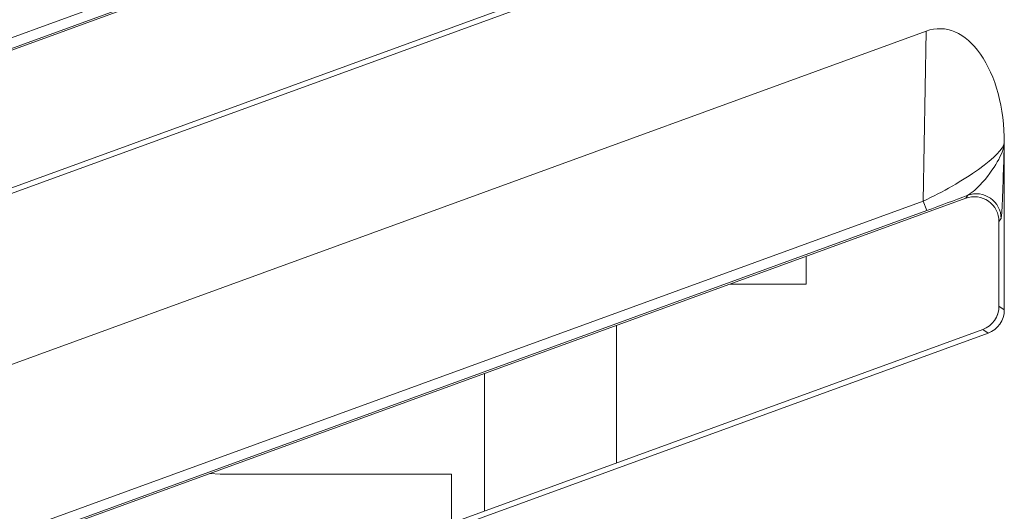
# Model space of a CAD drawing. Header units: millimetres. Extents: x -420 to 420, y -297 to 297.
# Tile 74 of 202: x -48.59 to -36.66, y -9.5 to -3.55. Entities that reach past the tile are written whole.
import ezdxf

# ---------------------------------------------------------------- set-up
doc = ezdxf.new("R2010")
doc.units = ezdxf.units.MM
doc.header["$MEASUREMENT"] = 0
doc.layers.add('layer 1', color=7, linetype='Continuous')

msp = doc.modelspace()

# ---------------------------------------------------------------- linework, layer by layer
at = {"layer": 'layer 1', "lineweight": 9}
for points in [[(-56.424, -4.5374), (-56.424, -4.5374), (-37.602, 2.3134), (-37.602, 2.3134)], [(-56.3978, -6.722), (-56.3978, -6.722), (-37.1234, 0.2905), (-37.1234, 0.2905)], [(-56.387, -6.5682), (-56.387, -6.5682), (-37.639, 0.2555), (-37.639, 0.2555)], [(-37.5972, 0.1407), (-37.5972, 0.1407), (-56.4164, -6.7088), (-56.4164, -6.7088)], [(-36.9184, -1.2977), (-36.9184, -1.2977), (-56.1926, -8.3158), (-56.1926, -8.3158)], [(-56.2544, -8.404), (-56.2544, -8.404), (-36.8538, -1.3429), (-36.8538, -1.3429)], [(-56.424, -10.5375), (-56.424, -10.5375), (-37.602, -3.6868), (-37.602, -3.6868)], [(-37.639, -5.7446), (-37.639, -5.7446), (-37.602, -3.6868), (-37.602, -3.6868)], [(-37.602, -3.6868), (-37.602, -3.6868), (-37.602, -3.687), (-37.602, -3.687)], [(-36.9448, -3.9654), (-36.9448, -3.9654), (-36.9448, -3.9654), (-36.9448, -3.9654)], [(-36.6566, -7.0612), (-36.6566, -7.0612), (-36.6566, -5.0406), (-36.6566, -5.0406)], [(-36.6566, -5.0406), (-36.6566, -5.0406), (-36.6566, -5.0408), (-36.6566, -5.0408)], [(-36.6566, -5.0406), (-36.6566, -5.0406), (-36.6566, -5.0428), (-36.6566, -5.0428)], [(-36.6566, -5.0428), (-36.6566, -5.0428), (-36.6566, -5.043), (-36.6566, -5.043)], [(-36.9698, -5.3604), (-36.9698, -5.3604), (-36.9698, -5.3606), (-36.9698, -5.3606)], [(-56.3978, -12.7221), (-56.3978, -12.7221), (-37.1234, -5.7096), (-37.1234, -5.7096)], [(-37.5972, -5.8594), (-37.4326, -5.7994), (-37.262, -5.736), (-37.0984, -5.6738)], [(-37.5972, -5.8594), (-37.4326, -5.7994), (-37.262, -5.736), (-37.0984, -5.674)], [(-37.5972, -5.8594), (-37.4326, -5.7994), (-37.262, -5.736), (-37.0984, -5.674)], [(-37.5972, -5.8594), (-37.4326, -5.7994), (-37.262, -5.736), (-37.0984, -5.674)], [(-37.5972, -5.8594), (-37.4326, -5.7994), (-37.262, -5.736), (-37.0984, -5.674)], [(-37.5972, -5.8594), (-37.4326, -5.7994), (-37.262, -5.736), (-37.0984, -5.674)], [(-37.5972, -5.8594), (-37.4326, -5.7996), (-37.262, -5.736), (-37.0984, -5.674)], [(-37.5972, -5.8594), (-37.4326, -5.7996), (-37.262, -5.736), (-37.0984, -5.674)], [(-37.5972, -5.8594), (-37.4326, -5.7996), (-37.262, -5.736), (-37.0984, -5.674)], [(-37.5972, -5.8594), (-37.4326, -5.7996), (-37.262, -5.736), (-37.0984, -5.674)], [(-37.5972, -5.8594), (-37.4326, -5.7996), (-37.262, -5.736), (-37.0984, -5.674)], [(-37.5972, -5.8594), (-37.4326, -5.7996), (-37.262, -5.736), (-37.0984, -5.674)], [(-37.5972, -5.8594), (-37.4326, -5.7996), (-37.262, -5.736), (-37.0984, -5.674)], [(-37.5972, -5.8594), (-37.4326, -5.7996), (-37.262, -5.736), (-37.0984, -5.674)], [(-37.5972, -5.8594), (-37.4326, -5.7996), (-37.262, -5.736), (-37.0984, -5.674)], [(-37.5972, -5.8594), (-37.4326, -5.7996), (-37.262, -5.736), (-37.0984, -5.674)], [(-37.5972, -5.8594), (-37.4326, -5.7996), (-37.262, -5.736), (-37.0984, -5.674)], [(-37.5972, -5.8594), (-37.4326, -5.7996), (-37.262, -5.7362), (-37.0984, -5.674)], [(-37.5972, -5.8594), (-37.4326, -5.7996), (-37.262, -5.7362), (-37.0984, -5.674)], [(-37.5972, -5.8594), (-37.4326, -5.7996), (-37.262, -5.7362), (-37.0984, -5.674)], [(-37.5972, -5.8594), (-37.4326, -5.7996), (-37.262, -5.7362), (-37.0984, -5.674)], [(-37.1234, -5.7096), (-37.1234, -5.7096), (-37.0984, -5.6738), (-37.0984, -5.6738)], [(-37.1234, -5.7096), (-37.1234, -5.7096), (-37.1234, -5.7098), (-37.1234, -5.7098)], [(-37.0984, -5.6738), (-37.0984, -5.6738), (-37.0984, -5.674), (-37.0984, -5.674)], [(-56.387, -12.5683), (-56.387, -12.5683), (-37.639, -5.7446), (-37.639, -5.7446)], [(-37.639, -5.7446), (-37.639, -5.7446), (-37.639, -5.7446), (-37.639, -5.7446)], [(-37.639, -5.7446), (-37.639, -5.7446), (-37.5972, -5.8594), (-37.5972, -5.8594)], [(-36.8488, -5.7458), (-36.8488, -5.7458), (-36.8488, -5.746), (-36.8488, -5.746)], [(-37.5972, -5.8594), (-37.5972, -5.8594), (-56.4164, -12.7089), (-56.4164, -12.7089)], [(-37.5972, -5.8594), (-37.5972, -5.8594), (-37.5972, -5.8594), (-37.5972, -5.8594)], [(-36.696, -5.9558), (-36.696, -5.9558), (-36.721, -5.9916), (-36.721, -5.9916)], [(-36.721, -5.9916), (-36.721, -5.9916), (-36.721, -7.016), (-36.721, -7.016)], [(-36.721, -5.9916), (-36.721, -5.9916), (-36.721, -5.9916), (-36.721, -5.9916)], [(-39.0566, -6.413), (-39.0566, -6.413), (-39.0566, -6.7506), (-39.0566, -6.7506)], [(-39.9843, -6.7506), (-39.9843, -6.7506), (-39.0566, -6.7506), (-39.0566, -6.7506)], [(-36.9184, -7.2978), (-36.7998, -7.2546), (-36.721, -7.142), (-36.721, -7.016)], [(-36.9184, -7.2978), (-36.7998, -7.2546), (-36.721, -7.142), (-36.721, -7.016)], [(-36.9184, -7.2978), (-36.7998, -7.2546), (-36.721, -7.142), (-36.721, -7.016)], [(-36.9184, -7.2978), (-36.7998, -7.2546), (-36.721, -7.142), (-36.721, -7.016)], [(-36.9184, -7.2978), (-36.7998, -7.2546), (-36.721, -7.142), (-36.721, -7.016)], [(-36.9184, -7.2978), (-36.7998, -7.2546), (-36.721, -7.142), (-36.721, -7.016)], [(-36.9184, -7.2978), (-36.7998, -7.2546), (-36.721, -7.142), (-36.721, -7.016)], [(-36.9184, -7.2978), (-36.7998, -7.2546), (-36.721, -7.142), (-36.721, -7.016)], [(-36.9184, -7.2978), (-36.7998, -7.2546), (-36.721, -7.142), (-36.721, -7.016)], [(-36.9184, -7.2978), (-36.7998, -7.2546), (-36.721, -7.142), (-36.721, -7.016)], [(-36.9184, -7.2978), (-36.7998, -7.2546), (-36.721, -7.142), (-36.721, -7.016)], [(-36.9184, -7.2978), (-36.7998, -7.2546), (-36.721, -7.142), (-36.721, -7.016)], [(-36.9184, -7.2978), (-36.7998, -7.2546), (-36.721, -7.142), (-36.721, -7.016)], [(-36.9184, -7.2978), (-36.7998, -7.2546), (-36.721, -7.142), (-36.721, -7.016)], [(-36.9184, -7.2978), (-36.7998, -7.2546), (-36.721, -7.142), (-36.721, -7.016)], [(-36.9184, -7.2978), (-36.7998, -7.2546), (-36.721, -7.142), (-36.721, -7.016)], [(-36.9184, -7.2978), (-36.7998, -7.2546), (-36.721, -7.142), (-36.721, -7.016)], [(-36.9184, -7.2978), (-36.7998, -7.2548), (-36.721, -7.142), (-36.721, -7.016)], [(-36.9184, -7.2978), (-36.7998, -7.2548), (-36.721, -7.142), (-36.721, -7.016)], [(-36.9184, -7.2978), (-36.7998, -7.2548), (-36.721, -7.1422), (-36.721, -7.016)], [(-36.9184, -7.2978), (-36.7998, -7.2548), (-36.721, -7.1422), (-36.721, -7.016)], [(-36.721, -7.016), (-36.721, -7.016), (-36.6566, -7.0612), (-36.6566, -7.0612)], [(-36.721, -7.016), (-36.721, -7.016), (-36.721, -7.016), (-36.721, -7.016)], [(-36.8538, -7.343), (-36.7354, -7.2998), (-36.6566, -7.1872), (-36.6566, -7.0612)], [(-36.8538, -7.343), (-36.7354, -7.2998), (-36.6566, -7.1872), (-36.6566, -7.0612)], [(-36.8538, -7.343), (-36.7354, -7.2998), (-36.6566, -7.1872), (-36.6566, -7.0612)], [(-36.8538, -7.343), (-36.7354, -7.2998), (-36.6566, -7.1872), (-36.6566, -7.0612)], [(-36.8538, -7.343), (-36.7354, -7.2998), (-36.6566, -7.1872), (-36.6566, -7.0612)], [(-36.8538, -7.343), (-36.7354, -7.2998), (-36.6566, -7.1872), (-36.6566, -7.0612)], [(-36.8538, -7.343), (-36.7354, -7.2998), (-36.6566, -7.1872), (-36.6566, -7.0612)], [(-36.8538, -7.343), (-36.7354, -7.2998), (-36.6566, -7.1872), (-36.6566, -7.0612)], [(-36.8538, -7.343), (-36.7354, -7.2998), (-36.6566, -7.1872), (-36.6566, -7.0612)], [(-36.8538, -7.343), (-36.7354, -7.2998), (-36.6566, -7.1872), (-36.6566, -7.0612)], [(-36.8538, -7.343), (-36.7354, -7.2998), (-36.6566, -7.1872), (-36.6566, -7.0612)], [(-36.8538, -7.343), (-36.7354, -7.2998), (-36.6566, -7.1872), (-36.6566, -7.0612)], [(-36.8538, -7.343), (-36.7354, -7.2998), (-36.6566, -7.1872), (-36.6566, -7.0612)], [(-36.8538, -7.343), (-36.7354, -7.2998), (-36.6566, -7.1872), (-36.6566, -7.0612)], [(-36.8538, -7.343), (-36.7354, -7.2998), (-36.6566, -7.1872), (-36.6566, -7.0612)], [(-36.8538, -7.343), (-36.7354, -7.2998), (-36.6566, -7.1872), (-36.6566, -7.0612)], [(-36.8538, -7.343), (-36.7354, -7.2998), (-36.6566, -7.1872), (-36.6566, -7.0612)], [(-36.8538, -7.343), (-36.7354, -7.2998), (-36.6566, -7.1872), (-36.6566, -7.0612)], [(-36.8538, -7.343), (-36.7354, -7.2998), (-36.6566, -7.1872), (-36.6566, -7.0612)], [(-36.8538, -7.343), (-36.7354, -7.2998), (-36.6566, -7.1872), (-36.6566, -7.0612)], [(-36.8538, -7.343), (-36.7354, -7.2998), (-36.6566, -7.1872), (-36.6566, -7.0612)], [(-36.6566, -7.0612), (-36.6566, -7.0612), (-36.6566, -7.0612), (-36.6566, -7.0612)], [(-41.3567, -7.2498), (-41.3567, -7.2498), (-41.3567, -8.9139), (-41.3567, -8.9139)], [(-56.2544, -14.4042), (-56.2544, -14.4042), (-36.8538, -7.343), (-36.8538, -7.343)], [(-36.9184, -7.2978), (-36.9184, -7.2978), (-56.1926, -14.316), (-56.1926, -14.316)], [(-36.8538, -7.343), (-36.8538, -7.343), (-36.9184, -7.2978), (-36.9184, -7.2978)], [(-36.9184, -7.2978), (-36.9184, -7.2978), (-36.9184, -7.2978), (-36.9184, -7.2978)], [(-36.8538, -7.343), (-36.8538, -7.343), (-36.8538, -7.343), (-36.8538, -7.343)], [(-42.9567, -7.8318), (-42.9567, -7.8318), (-42.9567, -9.4965), (-42.9567, -9.4965)], [(-46.284, -9.0425), (-46.284, -9.0425), (-46.1568, -9.0507), (-46.1568, -9.0507)], [(-46.1568, -9.0507), (-46.1568, -9.0507), (-43.3567, -9.0507), (-43.3567, -9.0507)], [(-43.3567, -9.6421), (-43.3567, -9.6421), (-43.3567, -9.0507), (-43.3567, -9.0507)]]:
    msp.add_open_spline(points, degree=3, dxfattribs=at)
for points, knots in [([(-36.6566, -5.0406), (-36.6566, -4.621), (-36.7622, -4.227), (-36.9448, -3.9654), (-36.9448, -3.9654), (-37.1274, -3.7038), (-37.3682, -3.6018), (-37.602, -3.6868)], [0, 0, 0, 0, 0.3333333, 0.3333333, 0.3333333, 0.3333333, 1, 1, 1, 1]), ([(-36.6566, -5.0406), (-36.6566, -4.621), (-36.7622, -4.227), (-36.9448, -3.9654), (-36.9448, -3.9654), (-37.1274, -3.7038), (-37.3682, -3.6018), (-37.602, -3.687)], [0, 0, 0, 0, 0.3333333, 0.3333333, 0.3333333, 0.3333333, 1, 1, 1, 1]), ([(-36.6566, -5.0406), (-36.6566, -4.621), (-36.7622, -4.227), (-36.9448, -3.9654), (-36.9448, -3.9654), (-37.1274, -3.7038), (-37.3682, -3.6018), (-37.602, -3.687)], [0, 0, 0, 0, 0.3333333, 0.3333333, 0.3333333, 0.3333333, 1, 1, 1, 1]), ([(-36.6566, -5.0406), (-36.6566, -4.621), (-36.7622, -4.227), (-36.9448, -3.9654), (-36.9448, -3.9654), (-37.1274, -3.7038), (-37.3682, -3.6018), (-37.602, -3.687)], [0, 0, 0, 0, 0.3333333, 0.3333333, 0.3333333, 0.3333333, 1, 1, 1, 1]), ([(-36.6566, -5.0406), (-36.6566, -4.621), (-36.7622, -4.227), (-36.9448, -3.9654), (-36.9448, -3.9654), (-37.1274, -3.7038), (-37.3682, -3.6018), (-37.602, -3.687)], [0, 0, 0, 0, 0.3333333, 0.3333333, 0.3333333, 0.3333333, 1, 1, 1, 1]), ([(-36.6566, -5.0406), (-36.6566, -4.621), (-36.7622, -4.227), (-36.9448, -3.9654), (-36.9448, -3.9654), (-37.1274, -3.704), (-37.3682, -3.6018), (-37.602, -3.687)], [0, 0, 0, 0, 0.3333333, 0.3333333, 0.3333333, 0.3333333, 1, 1, 1, 1]), ([(-36.6566, -5.0406), (-36.6566, -4.621), (-36.7622, -4.227), (-36.9448, -3.9654), (-36.9448, -3.9654), (-37.1274, -3.704), (-37.3682, -3.6018), (-37.602, -3.687)], [0, 0, 0, 0, 0.3333333, 0.3333333, 0.3333333, 0.3333333, 1, 1, 1, 1]), ([(-36.6566, -5.0406), (-36.6566, -4.621), (-36.7622, -4.227), (-36.9448, -3.9654), (-36.9448, -3.9654), (-37.1274, -3.704), (-37.3682, -3.6018), (-37.602, -3.687)], [0, 0, 0, 0, 0.3333333, 0.3333333, 0.3333333, 0.3333333, 1, 1, 1, 1]), ([(-36.6566, -5.0406), (-36.6566, -4.621), (-36.7622, -4.227), (-36.9448, -3.9654), (-36.9448, -3.9654), (-37.1274, -3.704), (-37.3682, -3.6018), (-37.602, -3.687)], [0, 0, 0, 0, 0.3333333, 0.3333333, 0.3333333, 0.3333333, 1, 1, 1, 1]), ([(-36.6566, -5.0406), (-36.6566, -4.621), (-36.7622, -4.227), (-36.9448, -3.9654), (-36.9448, -3.9654), (-37.1274, -3.704), (-37.3682, -3.6018), (-37.602, -3.687)], [0, 0, 0, 0, 0.3333333, 0.3333333, 0.3333333, 0.3333333, 1, 1, 1, 1]), ([(-36.6566, -5.0406), (-36.6566, -4.621), (-36.7622, -4.227), (-36.9448, -3.9654), (-36.9448, -3.9654), (-37.1274, -3.704), (-37.3682, -3.6018), (-37.602, -3.687)], [0, 0, 0, 0, 0.3333333, 0.3333333, 0.3333333, 0.3333333, 1, 1, 1, 1]), ([(-36.6566, -5.0406), (-36.6566, -4.621), (-36.7622, -4.227), (-36.9448, -3.9654), (-36.9448, -3.9654), (-37.1274, -3.704), (-37.3682, -3.6018), (-37.602, -3.687)], [0, 0, 0, 0, 0.3333333, 0.3333333, 0.3333333, 0.3333333, 1, 1, 1, 1]), ([(-36.6566, -5.0406), (-36.6566, -4.621), (-36.7622, -4.227), (-36.9448, -3.9654), (-36.9448, -3.9654), (-37.1274, -3.704), (-37.3682, -3.6018), (-37.602, -3.687)], [0, 0, 0, 0, 0.3333333, 0.3333333, 0.3333333, 0.3333333, 1, 1, 1, 1]), ([(-36.6566, -5.0406), (-36.6566, -4.621), (-36.7622, -4.227), (-36.9448, -3.9654), (-36.9448, -3.9654), (-37.1274, -3.704), (-37.3682, -3.6018), (-37.602, -3.687)], [0, 0, 0, 0, 0.3333333, 0.3333333, 0.3333333, 0.3333333, 1, 1, 1, 1]), ([(-36.6566, -5.0406), (-36.6566, -4.621), (-36.7622, -4.227), (-36.9448, -3.9654), (-36.9448, -3.9654), (-37.1274, -3.704), (-37.3682, -3.6018), (-37.602, -3.687)], [0, 0, 0, 0, 0.3333333, 0.3333333, 0.3333333, 0.3333333, 1, 1, 1, 1]), ([(-36.6566, -5.0408), (-36.6566, -4.621), (-36.7622, -4.227), (-36.9448, -3.9654), (-36.9448, -3.9654), (-37.1274, -3.704), (-37.3682, -3.6018), (-37.602, -3.687)], [0, 0, 0, 0, 0.3333333, 0.3333333, 0.3333333, 0.3333333, 1, 1, 1, 1]), ([(-36.6566, -5.0408), (-36.6566, -4.621), (-36.7622, -4.227), (-36.9448, -3.9654), (-36.9448, -3.9654), (-37.1274, -3.704), (-37.3682, -3.6018), (-37.602, -3.687)], [0, 0, 0, 0, 0.3333333, 0.3333333, 0.3333333, 0.3333333, 1, 1, 1, 1]), ([(-36.6566, -5.0408), (-36.6566, -4.621), (-36.7622, -4.227), (-36.9448, -3.9654), (-36.9448, -3.9654), (-37.1274, -3.704), (-37.3682, -3.6018), (-37.602, -3.687)], [0, 0, 0, 0, 0.3333333, 0.3333333, 0.3333333, 0.3333333, 1, 1, 1, 1]), ([(-36.6566, -5.0408), (-36.6566, -4.621), (-36.7622, -4.227), (-36.9448, -3.9654), (-36.9448, -3.9654), (-37.1274, -3.704), (-37.3682, -3.6018), (-37.602, -3.687)], [0, 0, 0, 0, 0.3333333, 0.3333333, 0.3333333, 0.3333333, 1, 1, 1, 1]), ([(-36.6566, -5.0408), (-36.6566, -4.621), (-36.7622, -4.227), (-36.9448, -3.9654), (-36.9448, -3.9654), (-37.1274, -3.704), (-37.3682, -3.6018), (-37.602, -3.687)], [0, 0, 0, 0, 0.3333333, 0.3333333, 0.3333333, 0.3333333, 1, 1, 1, 1]), ([(-36.6566, -5.0408), (-36.6566, -4.621), (-36.7622, -4.227), (-36.9448, -3.9654), (-36.9448, -3.9654), (-37.1274, -3.704), (-37.3682, -3.6018), (-37.602, -3.687)], [0, 0, 0, 0, 0.3333333, 0.3333333, 0.3333333, 0.3333333, 1, 1, 1, 1]), ([(-37.639, -5.7446), (-37.4048, -5.6368), (-37.1596, -5.496), (-36.9698, -5.3604), (-36.9698, -5.3604), (-36.78, -5.2248), (-36.6652, -5.1086), (-36.6566, -5.0428)], [0, 0, 0, 0, 0.3333333, 0.3333333, 0.3333333, 0.3333333, 1, 1, 1, 1]), ([(-37.639, -5.7446), (-37.4048, -5.6368), (-37.1596, -5.496), (-36.9698, -5.3604), (-36.9698, -5.3604), (-36.78, -5.2248), (-36.6652, -5.1086), (-36.6566, -5.0428)], [0, 0, 0, 0, 0.3333333, 0.3333333, 0.3333333, 0.3333333, 1, 1, 1, 1]), ([(-37.639, -5.7446), (-37.4048, -5.6368), (-37.1596, -5.496), (-36.9698, -5.3604), (-36.9698, -5.3604), (-36.78, -5.2248), (-36.6652, -5.1086), (-36.6566, -5.0428)], [0, 0, 0, 0, 0.3333333, 0.3333333, 0.3333333, 0.3333333, 1, 1, 1, 1]), ([(-37.639, -5.7446), (-37.4048, -5.6368), (-37.1596, -5.496), (-36.9698, -5.3604), (-36.9698, -5.3604), (-36.78, -5.2248), (-36.6652, -5.1086), (-36.6566, -5.0428)], [0, 0, 0, 0, 0.3333333, 0.3333333, 0.3333333, 0.3333333, 1, 1, 1, 1]), ([(-37.639, -5.7446), (-37.4048, -5.6368), (-37.1596, -5.496), (-36.9698, -5.3604), (-36.9698, -5.3604), (-36.78, -5.2248), (-36.6652, -5.1086), (-36.6566, -5.0428)], [0, 0, 0, 0, 0.3333333, 0.3333333, 0.3333333, 0.3333333, 1, 1, 1, 1]), ([(-37.639, -5.7446), (-37.4048, -5.6368), (-37.1596, -5.496), (-36.9698, -5.3604), (-36.9698, -5.3604), (-36.78, -5.2248), (-36.6652, -5.1086), (-36.6566, -5.043)], [0, 0, 0, 0, 0.3333333, 0.3333333, 0.3333333, 0.3333333, 1, 1, 1, 1]), ([(-37.639, -5.7446), (-37.4048, -5.6368), (-37.1596, -5.496), (-36.9698, -5.3604), (-36.9698, -5.3604), (-36.78, -5.2248), (-36.6652, -5.1086), (-36.6566, -5.043)], [0, 0, 0, 0, 0.3333333, 0.3333333, 0.3333333, 0.3333333, 1, 1, 1, 1]), ([(-37.639, -5.7446), (-37.4048, -5.6368), (-37.1596, -5.496), (-36.9698, -5.3604), (-36.9698, -5.3604), (-36.78, -5.225), (-36.6652, -5.1086), (-36.6566, -5.043)], [0, 0, 0, 0, 0.3333333, 0.3333333, 0.3333333, 0.3333333, 1, 1, 1, 1]), ([(-37.639, -5.7446), (-37.4048, -5.6368), (-37.1596, -5.496), (-36.9698, -5.3604), (-36.9698, -5.3604), (-36.78, -5.225), (-36.6652, -5.1086), (-36.6566, -5.043)], [0, 0, 0, 0, 0.3333333, 0.3333333, 0.3333333, 0.3333333, 1, 1, 1, 1]), ([(-37.639, -5.7446), (-37.4048, -5.6368), (-37.1596, -5.496), (-36.9698, -5.3604), (-36.9698, -5.3604), (-36.78, -5.225), (-36.6652, -5.1086), (-36.6566, -5.043)], [0, 0, 0, 0, 0.3333333, 0.3333333, 0.3333333, 0.3333333, 1, 1, 1, 1]), ([(-37.639, -5.7446), (-37.4048, -5.6368), (-37.1596, -5.496), (-36.9698, -5.3604), (-36.9698, -5.3604), (-36.78, -5.225), (-36.6652, -5.1086), (-36.6566, -5.043)], [0, 0, 0, 0, 0.3333333, 0.3333333, 0.3333333, 0.3333333, 1, 1, 1, 1]), ([(-37.639, -5.7446), (-37.4048, -5.6368), (-37.1596, -5.496), (-36.9698, -5.3604), (-36.9698, -5.3604), (-36.78, -5.225), (-36.6652, -5.1086), (-36.6566, -5.043)], [0, 0, 0, 0, 0.3333333, 0.3333333, 0.3333333, 0.3333333, 1, 1, 1, 1]), ([(-37.639, -5.7446), (-37.4048, -5.6368), (-37.1596, -5.496), (-36.9698, -5.3604), (-36.9698, -5.3604), (-36.78, -5.225), (-36.6652, -5.1086), (-36.6566, -5.043)], [0, 0, 0, 0, 0.3333333, 0.3333333, 0.3333333, 0.3333333, 1, 1, 1, 1]), ([(-37.639, -5.7446), (-37.4048, -5.6368), (-37.1596, -5.496), (-36.9698, -5.3604), (-36.9698, -5.3604), (-36.78, -5.225), (-36.6652, -5.1086), (-36.6566, -5.043)], [0, 0, 0, 0, 0.3333333, 0.3333333, 0.3333333, 0.3333333, 1, 1, 1, 1]), ([(-37.639, -5.7446), (-37.4048, -5.6368), (-37.1596, -5.496), (-36.9698, -5.3604), (-36.9698, -5.3604), (-36.78, -5.225), (-36.6652, -5.1086), (-36.6566, -5.043)], [0, 0, 0, 0, 0.3333333, 0.3333333, 0.3333333, 0.3333333, 1, 1, 1, 1]), ([(-37.639, -5.7446), (-37.4048, -5.6368), (-37.1596, -5.496), (-36.9698, -5.3604), (-36.9698, -5.3604), (-36.78, -5.225), (-36.6652, -5.1086), (-36.6566, -5.043)], [0, 0, 0, 0, 0.3333333, 0.3333333, 0.3333333, 0.3333333, 1, 1, 1, 1]), ([(-37.639, -5.7446), (-37.4048, -5.6368), (-37.1596, -5.496), (-36.9698, -5.3604), (-36.9698, -5.3604), (-36.78, -5.225), (-36.6652, -5.1086), (-36.6566, -5.043)], [0, 0, 0, 0, 0.3333333, 0.3333333, 0.3333333, 0.3333333, 1, 1, 1, 1]), ([(-37.639, -5.7446), (-37.4048, -5.6368), (-37.1596, -5.496), (-36.9698, -5.3604), (-36.9698, -5.3604), (-36.78, -5.225), (-36.6652, -5.1086), (-36.6566, -5.043)], [0, 0, 0, 0, 0.3333333, 0.3333333, 0.3333333, 0.3333333, 1, 1, 1, 1]), ([(-37.639, -5.7446), (-37.4048, -5.6368), (-37.1596, -5.496), (-36.9698, -5.3606), (-36.9698, -5.3606), (-36.78, -5.225), (-36.6652, -5.1086), (-36.6566, -5.043)], [0, 0, 0, 0, 0.3333333, 0.3333333, 0.3333333, 0.3333333, 1, 1, 1, 1]), ([(-37.639, -5.7446), (-37.4048, -5.6368), (-37.1596, -5.496), (-36.9698, -5.3606), (-36.9698, -5.3606), (-36.78, -5.225), (-36.6652, -5.1086), (-36.6566, -5.043)], [0, 0, 0, 0, 0.3333333, 0.3333333, 0.3333333, 0.3333333, 1, 1, 1, 1]), ([(-37.639, -5.7446), (-37.4048, -5.6368), (-37.1596, -5.496), (-36.9698, -5.3606), (-36.9698, -5.3606), (-36.78, -5.225), (-36.6652, -5.1086), (-36.6566, -5.043)], [0, 0, 0, 0, 0.3333333, 0.3333333, 0.3333333, 0.3333333, 1, 1, 1, 1]), ([(-37.0984, -5.6738), (-37.0706, -5.6544), (-37.043, -5.6348), (-37.015, -5.6112), (-37.015, -5.6112), (-36.931, -5.5398), (-36.845, -5.43), (-36.7812, -5.3332), (-36.7812, -5.3332), (-36.7242, -5.2464), (-36.685, -5.17), (-36.6666, -5.1002), (-36.6666, -5.1002), (-36.666, -5.0978), (-36.6654, -5.0956), (-36.665, -5.0934), (-36.665, -5.0934), (-36.6616, -5.08), (-36.6592, -5.067), (-36.6578, -5.0546), (-36.6578, -5.0546), (-36.6574, -5.0514), (-36.657, -5.0484), (-36.6568, -5.0452), (-36.6568, -5.0452), (-36.6566, -5.0444), (-36.6566, -5.0436), (-36.6566, -5.0428)], [0, 0, 0, 0, 0.125, 0.125, 0.125, 0.125, 0.25, 0.25, 0.25, 0.25, 0.375, 0.375, 0.375, 0.375, 0.5, 0.5, 0.5, 0.5, 0.625, 0.625, 0.625, 0.625, 0.75, 0.75, 0.75, 0.75, 1, 1, 1, 1]), ([(-36.6566, -5.0428), (-36.6566, -5.0442), (-36.6566, -5.0456), (-36.6566, -5.047), (-36.6566, -5.047), (-36.6576, -5.0756), (-36.6586, -5.1048), (-36.6596, -5.1338), (-36.6596, -5.1338), (-36.6636, -5.261), (-36.6676, -5.3878), (-36.6718, -5.5144), (-36.6718, -5.5144), (-36.6768, -5.6664), (-36.682, -5.8178), (-36.688, -5.891), (-36.688, -5.891), (-36.6906, -5.9218), (-36.6932, -5.9388), (-36.696, -5.9558)], [0, 0, 0, 0, 0.1666667, 0.1666667, 0.1666667, 0.1666667, 0.3333333, 0.3333333, 0.3333333, 0.3333333, 0.5, 0.5, 0.5, 0.5, 0.6666667, 0.6666667, 0.6666667, 0.6666667, 1, 1, 1, 1]), ([(-36.721, -5.9916), (-36.721, -5.8936), (-36.7688, -5.802), (-36.8488, -5.7458), (-36.8488, -5.7458), (-36.929, -5.6898), (-37.0314, -5.6762), (-37.1234, -5.7096)], [0, 0, 0, 0, 0.3333333, 0.3333333, 0.3333333, 0.3333333, 1, 1, 1, 1]), ([(-36.721, -5.9916), (-36.721, -5.8936), (-36.7688, -5.802), (-36.8488, -5.7458), (-36.8488, -5.7458), (-36.929, -5.6898), (-37.0314, -5.6762), (-37.1234, -5.7096)], [0, 0, 0, 0, 0.3333333, 0.3333333, 0.3333333, 0.3333333, 1, 1, 1, 1]), ([(-36.721, -5.9916), (-36.721, -5.8936), (-36.7688, -5.802), (-36.8488, -5.7458), (-36.8488, -5.7458), (-36.929, -5.6898), (-37.0314, -5.6762), (-37.1234, -5.7096)], [0, 0, 0, 0, 0.3333333, 0.3333333, 0.3333333, 0.3333333, 1, 1, 1, 1]), ([(-36.721, -5.9916), (-36.721, -5.8936), (-36.7688, -5.802), (-36.8488, -5.7458), (-36.8488, -5.7458), (-36.929, -5.6898), (-37.0314, -5.6762), (-37.1234, -5.7096)], [0, 0, 0, 0, 0.3333333, 0.3333333, 0.3333333, 0.3333333, 1, 1, 1, 1]), ([(-36.721, -5.9916), (-36.721, -5.8936), (-36.7688, -5.802), (-36.8488, -5.7458), (-36.8488, -5.7458), (-36.929, -5.6898), (-37.0314, -5.6762), (-37.1234, -5.7096)], [0, 0, 0, 0, 0.3333333, 0.3333333, 0.3333333, 0.3333333, 1, 1, 1, 1]), ([(-36.721, -5.9916), (-36.721, -5.8936), (-36.7688, -5.802), (-36.8488, -5.7458), (-36.8488, -5.7458), (-36.929, -5.6898), (-37.0314, -5.6762), (-37.1234, -5.7096)], [0, 0, 0, 0, 0.3333333, 0.3333333, 0.3333333, 0.3333333, 1, 1, 1, 1]), ([(-36.721, -5.9916), (-36.721, -5.8936), (-36.7688, -5.802), (-36.8488, -5.7458), (-36.8488, -5.7458), (-36.929, -5.6898), (-37.0314, -5.6762), (-37.1234, -5.7098)], [0, 0, 0, 0, 0.3333333, 0.3333333, 0.3333333, 0.3333333, 1, 1, 1, 1]), ([(-36.721, -5.9916), (-36.721, -5.8938), (-36.7688, -5.802), (-36.8488, -5.7458), (-36.8488, -5.7458), (-36.929, -5.6898), (-37.0314, -5.6762), (-37.1234, -5.7098)], [0, 0, 0, 0, 0.3333333, 0.3333333, 0.3333333, 0.3333333, 1, 1, 1, 1]), ([(-36.721, -5.9916), (-36.721, -5.8938), (-36.7688, -5.802), (-36.8488, -5.7458), (-36.8488, -5.7458), (-36.929, -5.6898), (-37.0314, -5.6762), (-37.1234, -5.7098)], [0, 0, 0, 0, 0.3333333, 0.3333333, 0.3333333, 0.3333333, 1, 1, 1, 1]), ([(-36.721, -5.9916), (-36.721, -5.8938), (-36.7688, -5.802), (-36.8488, -5.7458), (-36.8488, -5.7458), (-36.929, -5.6898), (-37.0314, -5.6762), (-37.1234, -5.7098)], [0, 0, 0, 0, 0.3333333, 0.3333333, 0.3333333, 0.3333333, 1, 1, 1, 1]), ([(-36.721, -5.9916), (-36.721, -5.8938), (-36.7688, -5.802), (-36.8488, -5.7458), (-36.8488, -5.7458), (-36.929, -5.6898), (-37.0314, -5.6762), (-37.1234, -5.7098)], [0, 0, 0, 0, 0.3333333, 0.3333333, 0.3333333, 0.3333333, 1, 1, 1, 1]), ([(-36.721, -5.9916), (-36.721, -5.8938), (-36.7688, -5.802), (-36.8488, -5.7458), (-36.8488, -5.7458), (-36.929, -5.6898), (-37.0314, -5.6762), (-37.1234, -5.7098)], [0, 0, 0, 0, 0.3333333, 0.3333333, 0.3333333, 0.3333333, 1, 1, 1, 1]), ([(-36.721, -5.9916), (-36.721, -5.8938), (-36.7688, -5.802), (-36.8488, -5.7458), (-36.8488, -5.7458), (-36.929, -5.6898), (-37.0314, -5.6762), (-37.1234, -5.7098)], [0, 0, 0, 0, 0.3333333, 0.3333333, 0.3333333, 0.3333333, 1, 1, 1, 1]), ([(-36.721, -5.9916), (-36.721, -5.8938), (-36.7688, -5.802), (-36.8488, -5.7458), (-36.8488, -5.7458), (-36.929, -5.6898), (-37.0314, -5.6762), (-37.1234, -5.7098)], [0, 0, 0, 0, 0.3333333, 0.3333333, 0.3333333, 0.3333333, 1, 1, 1, 1]), ([(-36.721, -5.9916), (-36.721, -5.8938), (-36.7688, -5.802), (-36.8488, -5.7458), (-36.8488, -5.7458), (-36.929, -5.6898), (-37.0314, -5.6762), (-37.1234, -5.7098)], [0, 0, 0, 0, 0.3333333, 0.3333333, 0.3333333, 0.3333333, 1, 1, 1, 1]), ([(-36.721, -5.9916), (-36.721, -5.8938), (-36.7688, -5.802), (-36.8488, -5.7458), (-36.8488, -5.7458), (-36.929, -5.6898), (-37.0314, -5.6762), (-37.1234, -5.7098)], [0, 0, 0, 0, 0.3333333, 0.3333333, 0.3333333, 0.3333333, 1, 1, 1, 1]), ([(-36.721, -5.9916), (-36.721, -5.8938), (-36.7688, -5.802), (-36.8488, -5.7458), (-36.8488, -5.7458), (-36.929, -5.6898), (-37.0314, -5.6762), (-37.1234, -5.7098)], [0, 0, 0, 0, 0.3333333, 0.3333333, 0.3333333, 0.3333333, 1, 1, 1, 1]), ([(-36.721, -5.9916), (-36.721, -5.8938), (-36.7688, -5.802), (-36.8488, -5.7458), (-36.8488, -5.7458), (-36.929, -5.6898), (-37.0314, -5.6762), (-37.1234, -5.7098)], [0, 0, 0, 0, 0.3333333, 0.3333333, 0.3333333, 0.3333333, 1, 1, 1, 1]), ([(-36.721, -5.9916), (-36.721, -5.8938), (-36.7688, -5.802), (-36.8488, -5.7458), (-36.8488, -5.7458), (-36.929, -5.6898), (-37.0314, -5.6762), (-37.1234, -5.7098)], [0, 0, 0, 0, 0.3333333, 0.3333333, 0.3333333, 0.3333333, 1, 1, 1, 1]), ([(-36.721, -5.9916), (-36.721, -5.8938), (-36.7688, -5.802), (-36.8488, -5.746), (-36.8488, -5.746), (-36.929, -5.6898), (-37.0314, -5.6762), (-37.1234, -5.7098)], [0, 0, 0, 0, 0.3333333, 0.3333333, 0.3333333, 0.3333333, 1, 1, 1, 1]), ([(-36.721, -5.9916), (-36.721, -5.8938), (-36.7688, -5.802), (-36.8488, -5.746), (-36.8488, -5.746), (-36.929, -5.6898), (-37.0314, -5.6762), (-37.1234, -5.7098)], [0, 0, 0, 0, 0.3333333, 0.3333333, 0.3333333, 0.3333333, 1, 1, 1, 1]), ([(-36.696, -5.9558), (-36.696, -5.858), (-36.7438, -5.7664), (-36.824, -5.7102), (-36.824, -5.7102), (-36.904, -5.6542), (-37.0064, -5.6406), (-37.0984, -5.6738)], [0, 0, 0, 0, 0.3333333, 0.3333333, 0.3333333, 0.3333333, 1, 1, 1, 1])]:
    msp.add_open_spline(points, degree=3, knots=knots, dxfattribs=at)

doc.saveas('drawing.dxf')
